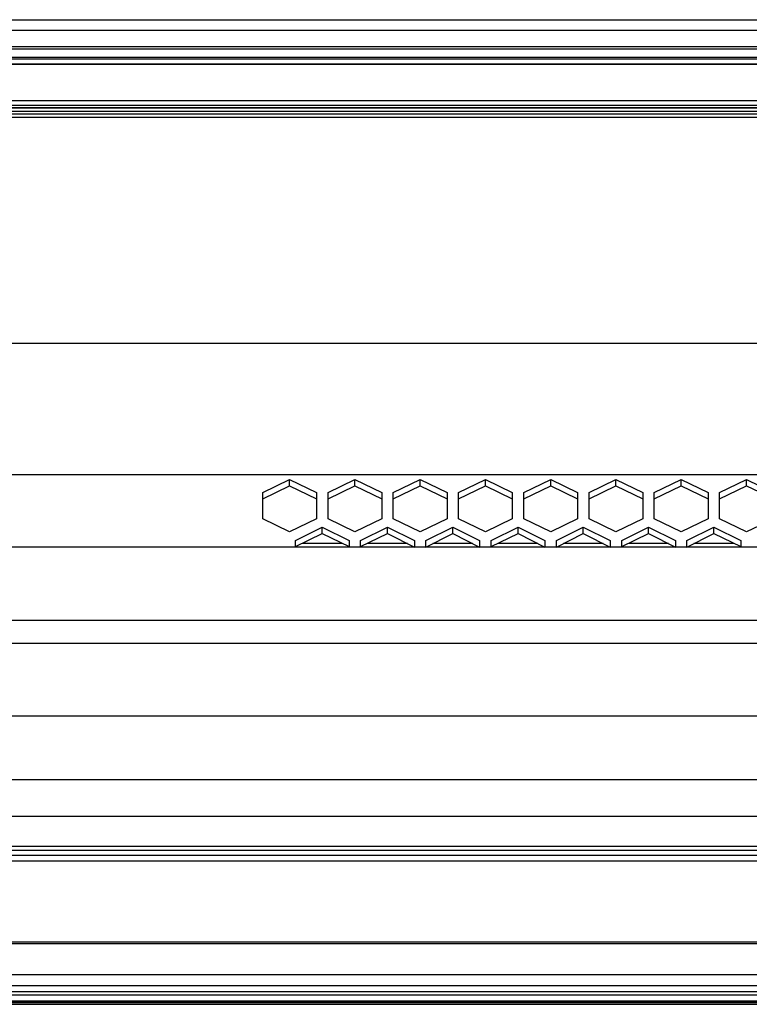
# Model space of a CAD drawing. Header units: millimetres. Extents: x -1168 to 272, y 384 to 518.
# Tile 22 of 25: x -32 to 63, y 389 to 518. Entities that reach past the tile are written whole.
import ezdxf

# ---------------------------------------------------------------- set-up
doc = ezdxf.new("R2010")
doc.units = ezdxf.units.MM

# ---------------------------------------------------------------- blocks, each defined once
blk = doc.blocks.new('Tragblech-Elektronik', base_point=(-1010.3, 438.71))
at = {"color": 7, "linetype": 'Continuous'}
for p, q in [((4.11, 448.98), (11.11, 448.98)), ((12.61, 448.98), (19.61, 448.98)), ((21.11, 448.98), (28.11, 448.98)), ((29.61, 448.98), (36.61, 448.98)), ((38.11, 448.98), (45.11, 448.98)), ((46.61, 448.98), (53.61, 448.98)), ((55.11, 448.98), (62.11, 448.98))]:
    blk.add_line(p, q, dxfattribs=at)
blk = doc.blocks.new('Elektronikeinheit-kpl_-S120', base_point=(-1010.3, 438.49))
blk.add_blockref('Tragblech-Elektronik', (-1010.3, 438.71))
blk = doc.blocks.new('Gehaeuseblech-oben-S120__24', base_point=(-1045.22, 413.82))
at = {"color": 1, "linetype": 'Continuous'}
for p, q in [((-352.06, 475.47), (180.52, 475.47)), ((-342.35, 458.38), (182.49, 458.38)), ((184.8, 418.63), (-204.65, 418.63)), ((184.94, 413.82), (-205.14, 413.82))]:
    blk.add_line(p, q, dxfattribs=at)
at = {"color": 7, "linetype": 'Continuous'}
for p, q in [((-0.14, 456.02), (3.36, 457.73)), ((-0.14, 455.22), (3.36, 456.92)), ((3.36, 457.73), (6.86, 456.02)), ((3.36, 456.92), (3.36, 457.73)), ((3.36, 456.92), (6.86, 455.22)), ((8.36, 456.02), (11.86, 457.73)), ((8.36, 455.22), (11.86, 456.92)), ((11.86, 457.73), (15.36, 456.02)), ((11.86, 456.92), (11.86, 457.73)), ((11.86, 456.92), (15.36, 455.22)), ((16.86, 456.02), (20.36, 457.73)), ((16.86, 455.22), (20.36, 456.92)), ((20.36, 457.73), (23.86, 456.02)), ((20.36, 456.92), (20.36, 457.73)), ((20.36, 456.92), (23.86, 455.22)), ((25.36, 456.02), (28.86, 457.73)), ((25.36, 455.22), (28.86, 456.92)), ((28.86, 457.73), (32.36, 456.02)), ((28.86, 456.92), (28.86, 457.73)), ((28.86, 456.92), (32.36, 455.22)), ((33.86, 456.02), (37.36, 457.73)), ((33.86, 455.22), (37.36, 456.92)), ((37.36, 457.73), (40.86, 456.02)), ((37.36, 456.92), (37.36, 457.73)), ((37.36, 456.92), (40.86, 455.22)), ((42.36, 456.02), (45.86, 457.73)), ((42.36, 455.22), (45.86, 456.92)), ((45.86, 457.73), (49.36, 456.02)), ((45.86, 456.92), (45.86, 457.73)), ((45.86, 456.92), (49.36, 455.22)), ((50.86, 456.02), (54.36, 457.73)), ((50.86, 455.22), (54.36, 456.92)), ((54.36, 457.73), (57.86, 456.02)), ((54.36, 456.92), (54.36, 457.73)), ((54.36, 456.92), (57.86, 455.22)), ((59.36, 456.02), (62.86, 457.73)), ((59.36, 455.22), (62.86, 456.92)), ((62.86, 457.73), (66.36, 456.02)), ((62.86, 456.92), (62.86, 457.73)), ((62.86, 456.92), (66.36, 455.22)), ((-0.14, 452.6), (-0.14, 456.02)), ((6.86, 456.02), (6.86, 452.6)), ((8.36, 452.6), (8.36, 456.02)), ((15.36, 456.02), (15.36, 452.6)), ((16.86, 452.6), (16.86, 456.02)), ((23.86, 456.02), (23.86, 452.6)), ((25.36, 452.6), (25.36, 456.02)), ((32.36, 456.02), (32.36, 452.6)), ((33.86, 452.6), (33.86, 456.02)), ((40.86, 456.02), (40.86, 452.6)), ((42.36, 452.6), (42.36, 456.02)), ((49.36, 456.02), (49.36, 452.6)), ((50.86, 452.6), (50.86, 456.02)), ((57.86, 456.02), (57.86, 452.6)), ((59.36, 452.6), (59.36, 456.02)), ((3.36, 450.9), (-0.14, 452.6)), ((6.86, 452.6), (3.36, 450.9)), ((4.11, 449.8), (7.61, 451.51)), ((7.61, 450.7), (7.61, 451.51)), ((7.61, 451.51), (11.11, 449.8)), ((11.86, 450.9), (8.36, 452.6)), ((15.36, 452.6), (11.86, 450.9)), ((12.61, 449.8), (16.11, 451.51)), ((16.11, 451.51), (19.61, 449.8)), ((16.11, 450.7), (16.11, 451.51)), ((20.36, 450.9), (16.86, 452.6)), ((23.86, 452.6), (20.36, 450.9)), ((21.11, 449.8), (24.61, 451.51)), ((24.61, 450.7), (24.61, 451.51)), ((24.61, 451.51), (28.11, 449.8)), ((28.86, 450.9), (25.36, 452.6)), ((32.36, 452.6), (28.86, 450.9)), ((29.61, 449.8), (33.11, 451.51)), ((33.11, 451.51), (36.61, 449.8)), ((33.11, 450.7), (33.11, 451.51)), ((37.36, 450.9), (33.86, 452.6)), ((40.86, 452.6), (37.36, 450.9)), ((38.11, 449.8), (41.61, 451.51)), ((41.61, 451.51), (45.11, 449.8)), ((41.61, 450.7), (41.61, 451.51)), ((45.86, 450.9), (42.36, 452.6)), ((49.36, 452.6), (45.86, 450.9)), ((46.61, 449.8), (50.11, 451.51)), ((50.11, 451.51), (53.61, 449.8)), ((50.11, 450.7), (50.11, 451.51)), ((54.36, 450.9), (50.86, 452.6)), ((57.86, 452.6), (54.36, 450.9)), ((55.11, 449.8), (58.61, 451.51)), ((58.61, 451.51), (62.11, 449.8)), ((58.61, 450.7), (58.61, 451.51)), ((62.86, 450.9), (59.36, 452.6)), ((66.36, 452.6), (62.86, 450.9)), ((4.11, 449), (7.61, 450.7)), ((7.61, 450.7), (11.11, 449)), ((12.61, 449), (16.11, 450.7)), ((16.11, 450.7), (19.61, 448.9)), ((21.11, 448.9), (24.61, 450.7)), ((24.61, 450.7), (28.11, 448.9)), ((29.61, 449), (33.11, 450.7)), ((33.11, 450.7), (36.61, 448.9)), ((38.11, 448.9), (41.61, 450.7)), ((41.61, 450.7), (45.11, 448.9)), ((46.61, 449), (50.11, 450.7)), ((50.11, 450.7), (53.61, 448.9)), ((55.11, 448.9), (58.61, 450.7)), ((58.61, 450.7), (62.11, 449)), ((4.11, 449), (4.11, 449.8)), ((11.11, 449.8), (11.11, 449)), ((12.61, 449), (12.61, 449.8)), ((19.61, 449.8), (19.61, 448.9)), ((21.11, 448.9), (21.11, 449.8)), ((28.11, 449.8), (28.11, 448.9)), ((29.61, 449), (29.61, 449.8)), ((36.61, 449.8), (36.61, 448.9)), ((38.11, 448.9), (38.11, 449.8)), ((45.11, 449.8), (45.11, 448.9)), ((46.61, 449), (46.61, 449.8)), ((53.61, 449.8), (53.61, 448.9)), ((55.11, 448.9), (55.11, 449.8)), ((62.11, 449.8), (62.11, 449))]:
    blk.add_line(p, q, dxfattribs=at)
blk = doc.blocks.new('Gehaeuseblech-unten-S120', base_point=(-1006.49, 449.44))
at = {"color": 1, "linetype": 'Continuous'}
for p, q in [((5.02, 449.44), (10.19, 449.44)), ((13.52, 449.44), (18.69, 449.44)), ((22.02, 449.44), (27.19, 449.44)), ((30.52, 449.44), (35.69, 449.44)), ((39.02, 449.44), (44.19, 449.44)), ((47.52, 449.44), (52.69, 449.44)), ((56.02, 449.44), (61.19, 449.44))]:
    blk.add_line(p, q, dxfattribs=at)
blk = doc.blocks.new('Fuehrung-S120__26', base_point=(-1001.14, 504.87))
at = {"color": 7, "linetype": 'Continuous'}
for p, q in [((-84.37, 517.62), (140.86, 517.62)), ((-438.01, 512.73), (140.86, 512.73)), ((140.86, 504.87), (-368.59, 504.87))]:
    blk.add_line(p, q, dxfattribs=at)
at = {"color": 1, "linetype": 'Continuous'}
for p, q in [((140.86, 516.22), (-1001.14, 516.22)), ((140.86, 514.07), (-1001.14, 514.07)), ((140.86, 513.79), (-1001.14, 513.79)), ((-438.01, 512.73), (140.86, 512.73)), ((140.86, 512.49), (-437.1, 512.49)), ((-369.13, 506.14), (140.86, 506.14)), ((-368.83, 505.72), (140.86, 505.72)), ((-368.7, 505.37), (140.86, 505.37))]:
    blk.add_line(p, q, dxfattribs=at)
blk = doc.blocks.new('Dekorleiste-S120_1__27', base_point=(-1001.14, 506.16))
at = {"color": 7, "linetype": 'Continuous'}
blk.add_line((140.86, 511.83), (-434.89, 511.9), dxfattribs=at)
at = {"color": 1, "linetype": 'Continuous'}
for p, q in [((-434.66, 511.83), (140.86, 511.83)), ((-370.3, 507.1), (140.86, 507.1)), ((-369.45, 506.5), (140.86, 506.5)), ((140.86, 506.16), (-369.14, 506.16))]:
    blk.add_line(p, q, dxfattribs=at)
blk = doc.blocks.new('Rahmen-lang-S120__28', base_point=(-1039.18, 409.47))
at = {"color": 7, "linetype": 'Continuous'}
blk.add_line((-200.14, 409.97), (178.89, 409.97), dxfattribs=at)
at = {"color": 1, "linetype": 'Continuous'}
blk.add_line((-200.14, 409.47), (178.89, 409.47), dxfattribs=at)
blk = doc.blocks.new('Rahmendeckel-bearb__1__29', base_point=(-1039.18, 389.76))
at = {"color": 7, "linetype": 'Continuous'}
for p, q in [((178.89, 408.77), (-200.14, 408.77)), ((-1039.18, 389.76), (178.89, 389.76))]:
    blk.add_line(p, q, dxfattribs=at)
at = {"color": 1, "linetype": 'Continuous'}
for p, q in [((-200.14, 408.08), (178.36, 408.08)), ((178.36, 397.47), (-200.14, 397.47)), ((178.36, 397.26), (-200.14, 397.26)), ((-1038.64, 393.27), (178.36, 393.27)), ((178.36, 391.8), (-1038.64, 391.8)), ((178.36, 391.01), (-1038.64, 391.01)), ((178.36, 390.58), (-1038.64, 390.58)), ((178.36, 389.78), (-1038.64, 389.78))]:
    blk.add_line(p, q, dxfattribs=at)
blk = doc.blocks.new('Gehäuserahmen-lang__30', base_point=(-1039.18, 389.37))
at = {"color": 1, "linetype": 'Continuous'}
for p, q in [((178.89, 389.58), (-1039.18, 389.58)), ((131.36, 389.37), (-1039.18, 389.37))]:
    blk.add_line(p, q, dxfattribs=at)
at = {"color": 7, "linetype": 'Continuous'}
blk.add_line((131.36, 389.37), (-930.68, 389.37), dxfattribs=at)
blk = doc.blocks.new('Gehaeuse-kpl_-S120__49', base_point=(-1101.34, 384.31))
for name, p in [('Fuehrung-S120__26', (-1001.14, 504.87)), ('Dekorleiste-S120_1__27', (-1001.14, 506.16)), ('Gehaeuseblech-oben-S120__24', (-1045.22, 413.82)), ('Gehaeuseblech-unten-S120', (-1006.49, 449.44)), ('Rahmen-lang-S120__28', (-1039.18, 409.47)), ('Rahmendeckel-bearb__1__29', (-1039.18, 389.76)), ('Gehäuserahmen-lang__30', (-1039.18, 389.37))]:
    blk.add_blockref(name, p)
blk = doc.blocks.new('Steg-2__62', base_point=(-505.81, 432.4))
at = {"color": 7, "linetype": 'Continuous'}
for p, q in [((-188.81, 439.4), (144.15, 439.4)), ((-188.81, 436.4), (144.15, 436.4))]:
    blk.add_line(p, q, dxfattribs=at)
blk = doc.blocks.new('Verstärkung-Brücke__63', base_point=(-1037.22, 432.4))
blk.add_blockref('Steg-2__62', (-505.81, 432.4))
blk = doc.blocks.new('Tragrohr_drehen__101', base_point=(-380.81, 426.9))
at = {"color": 7, "linetype": 'Continuous'}
for p, q in [((111.69, 448.9), (-278.31, 448.9)), ((170.69, 426.9), (-58.31, 426.9))]:
    blk.add_line(p, q, dxfattribs=at)
blk = doc.blocks.new('Träger-drehen__105', base_point=(-380.81, 424.35))
blk.add_blockref('Tragrohr_drehen__101', (-380.81, 426.9))
blk = doc.blocks.new('Haltebügel-P_O_-S120__108', base_point=(-1167.96, 399.72))
for name, p in [('Verstärkung-Brücke__63', (-1037.22, 432.4)), ('Träger-drehen__105', (-380.81, 424.35))]:
    blk.add_blockref(name, p)
blk = doc.blocks.new('S120_1__109', base_point=(-1167.96, 384.31))
for name, p in [('Haltebügel-P_O_-S120__108', (-1167.96, 399.72)), ('Gehaeuse-kpl_-S120__49', (-1101.34, 384.31)), ('Elektronikeinheit-kpl_-S120', (-1010.3, 438.49))]:
    blk.add_blockref(name, p)
blk = doc.blocks.new('Drfsicht2', base_point=(-451, 508))
blk.add_blockref('S120_1__109', (-1167.96, 384.31))

msp = doc.modelspace()

# ---------------------------------------------------------------- block references
msp.add_blockref('Drfsicht2', (-451, 508))

doc.saveas('drawing.dxf')
